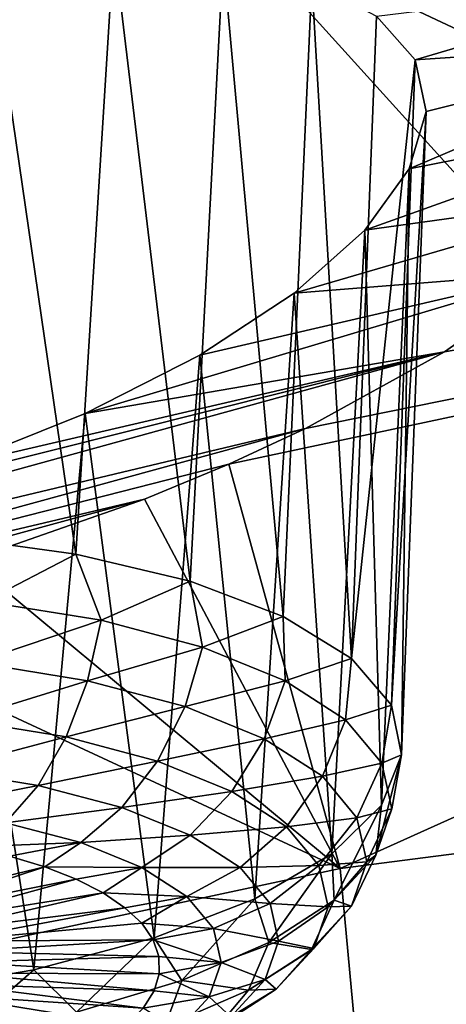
# Model space of a CAD drawing. Header units: metres. Extents: x -92 to 264, y -100 to 50.
# Tile 183 of 256: x 238.544 to 239.424, y -13.374 to -11.343. Entities that reach past the tile are written whole.
import ezdxf

# ---------------------------------------------------------------- set-up
doc = ezdxf.new("R2010")
doc.units = ezdxf.units.M
doc.layers.add('solid_21062050_01', color=7, linetype='CONTINUOUS')

msp = doc.modelspace()

# ---------------------------------------------------------------- linework, layer by layer
at = {"layer": 'solid_21062050_01'}
for points in [[(231.073044, -7.880507, 207.971664), (235.85524, -12.175426, 212.403305), (238.971954, -11.140474, 209.526688)], [(241.828888, -10.022781, 206.420242), (238.971954, -11.140474, 209.526688), (246.506546, -14.676834, 210.779099)], [(236.430038, -11.632569, 161.915466), (238.496704, -10.963462, 161.514633), (238.853607, -10.938818, 161.672546)], [(237.593658, -11.346606, 161.894119), (236.430038, -11.632569, 161.915466), (238.853607, -10.938818, 161.672546)], [(237.593658, -11.346606, 161.894119), (238.853607, -10.938818, 161.672546), (239.176483, -10.945356, 161.887024)], [(237.593658, -11.346606, 161.894119), (239.176483, -10.945356, 161.887024), (237.893234, -11.272182, 161.891785)], [(238.971954, -11.140474, 209.526688), (235.85524, -12.175426, 212.403305), (243.269592, -15.884867, 214.134537)], [(238.971954, -11.140474, 209.526688), (243.269592, -15.884867, 214.134537), (246.506546, -14.676834, 210.779099)], [(238.477402, -11.193678, 162.053238), (238.659378, -12.445551, 161.779709), (238.390137, -12.408998, 161.653198)], [(238.477402, -11.193678, 162.053238), (238.738098, -11.192534, 162.209427), (238.659378, -12.445551, 161.779709)], [(238.738098, -11.192534, 162.209427), (238.895447, -12.501479, 161.955719), (238.659378, -12.445551, 161.779709)], [(238.738098, -11.192534, 162.209427), (238.963989, -11.216845, 162.407349), (238.895447, -12.501479, 161.955719)], [(238.963989, -11.216845, 162.407349), (239.088013, -12.574338, 162.173523), (238.895447, -12.501479, 161.955719)], [(238.963989, -11.216845, 162.407349), (239.146851, -11.265413, 162.638779), (239.088013, -12.574338, 162.173523)], [(239.146851, -11.265413, 162.638779), (239.228668, -12.660943, 162.42363), (239.088013, -12.574338, 162.173523)], [(239.146851, -11.265413, 162.638779), (239.280304, -11.336185, 162.894608), (239.228668, -12.660943, 162.42363)], [(239.280304, -11.336185, 162.894608), (239.939209, -11.25493, 163.118347), (239.359818, -11.42641, 163.165207)], [(239.359818, -11.42641, 163.165207), (239.939209, -11.25493, 163.118347), (239.971039, -11.385565, 163.458817)], [(239.280304, -11.336185, 162.894608), (239.359818, -11.42641, 163.165207), (239.228668, -12.660943, 162.42363)], [(239.347748, -11.651354, 163.71077), (239.971039, -11.385565, 163.458817), (239.933823, -11.53581, 163.804703)], [(239.382629, -11.532758, 163.440613), (239.971039, -11.385565, 163.458817), (239.347748, -11.651354, 163.71077)], [(239.382629, -11.532758, 163.440613), (239.359818, -11.42641, 163.165207), (239.971039, -11.385565, 163.458817)], [(238.975769, -12.260142, 164.996689), (239.133514, -12.186901, 164.912842), (242.927139, -11.418975, 165.612762)], [(239.205109, -13.093795, 167.309662), (238.975769, -12.260142, 164.996689), (242.927139, -11.418975, 165.612762)], [(239.133514, -12.186901, 164.912842), (239.420929, -12.028771, 164.699982), (242.927139, -11.418975, 165.612762)], [(239.205109, -13.093795, 167.309662), (242.927139, -11.418975, 165.612762), (243.160553, -12.584976, 168.851456)], [(239.228668, -12.660943, 162.42363), (239.359818, -11.42641, 163.165207), (239.311264, -12.757509, 162.695068)], [(239.382629, -11.532758, 163.440613), (239.311264, -12.757509, 162.695068), (239.359818, -11.42641, 163.165207)], [(239.420929, -12.028771, 164.699982), (239.654556, -11.863871, 164.438263), (242.927139, -11.418975, 165.612762)], [(239.382629, -11.532758, 163.440613), (239.332184, -12.859817, 162.976013), (239.311264, -12.757509, 162.695068)], [(239.382629, -11.532758, 163.440613), (239.347748, -11.651354, 163.71077), (239.332184, -12.859817, 162.976013)], [(239.256027, -11.777852, 163.965607), (239.933823, -11.53581, 163.804703), (239.826691, -11.6982, 164.137344)], [(239.347748, -11.651354, 163.71077), (239.933823, -11.53581, 163.804703), (239.256027, -11.777852, 163.965607)], [(239.347748, -11.651354, 163.71077), (239.256027, -11.777852, 163.965607), (239.290527, -12.963393, 163.254166)], [(239.347748, -11.651354, 163.71077), (239.290527, -12.963393, 163.254166), (239.332184, -12.859817, 162.976013)], [(239.11026, -11.907484, 164.195267), (239.826691, -11.6982, 164.137344), (239.654556, -11.863871, 164.438263)], [(239.256027, -11.777852, 163.965607), (239.826691, -11.6982, 164.137344), (239.11026, -11.907484, 164.195267)], [(239.256027, -11.777852, 163.965607), (239.11026, -11.907484, 164.195267), (239.18811, -13.063713, 163.51738)], [(239.256027, -11.777852, 163.965607), (239.18811, -13.063713, 163.51738), (239.290527, -12.963393, 163.254166)], [(238.678665, -12.155545, 164.542847), (239.654556, -11.863871, 164.438263), (239.420929, -12.028771, 164.699982)], [(238.915405, -12.035126, 164.390457), (239.654556, -11.863871, 164.438263), (238.678665, -12.155545, 164.542847)], [(239.11026, -11.907484, 164.195267), (239.654556, -11.863871, 164.438263), (238.915405, -12.035126, 164.390457)], [(239.11026, -11.907484, 164.195267), (238.915405, -12.035126, 164.390457), (239.029404, -13.15639, 163.754135)], [(239.11026, -11.907484, 164.195267), (239.029404, -13.15639, 163.754135), (239.18811, -13.063713, 163.51738)], [(236.985046, -12.698703, 164.876785), (239.420929, -12.028771, 164.699982), (239.133514, -12.186901, 164.912842)], [(238.118439, -12.354777, 164.694412), (239.420929, -12.028771, 164.699982), (236.985046, -12.698703, 164.876785)], [(238.409332, -12.26365, 164.645691), (239.420929, -12.028771, 164.699982), (238.118439, -12.354777, 164.694412)], [(238.678665, -12.155545, 164.542847), (239.420929, -12.028771, 164.699982), (238.409332, -12.26365, 164.645691)], [(238.915405, -12.035126, 164.390457), (238.678665, -12.155545, 164.542847), (238.82135, -13.237376, 163.954102)], [(238.915405, -12.035126, 164.390457), (238.82135, -13.237376, 163.954102), (239.029404, -13.15639, 163.754135)], [(238.678665, -12.155545, 164.542847), (238.409332, -12.26365, 164.645691), (238.573029, -13.30313, 164.108536)], [(238.678665, -12.155545, 164.542847), (238.573029, -13.30313, 164.108536), (238.82135, -13.237376, 163.954102)], [(235.85524, -12.175426, 212.403305), (232.499527, -13.120734, 215.03093), (239.759964, -17.002115, 217.237808)], [(235.85524, -12.175426, 212.403305), (239.759964, -17.002115, 217.237808), (243.269592, -15.884867, 214.134537)], [(236.985046, -12.698703, 164.876785), (239.133514, -12.186901, 164.912842), (237.320526, -12.682285, 165.036667)], [(237.320526, -12.682285, 165.036667), (239.133514, -12.186901, 164.912842), (238.975769, -12.260142, 164.996689)], [(237.320526, -12.682285, 165.036667), (238.975769, -12.260142, 164.996689), (238.801636, -12.332435, 165.068481)], [(238.409332, -12.26365, 164.645691), (238.295303, -13.35078, 164.210678), (238.573029, -13.30313, 164.108536)], [(238.801636, -12.332435, 165.068481), (238.975769, -12.260142, 164.996689), (239.205109, -13.093795, 167.309662)], [(237.320526, -12.682285, 165.036667), (238.801636, -12.332435, 165.068481), (237.682236, -12.636704, 165.141129)], [(237.682236, -12.636704, 165.141129), (238.801636, -12.332435, 165.068481), (238.439041, -12.458991, 165.159851)], [(238.439041, -12.458991, 165.159851), (238.801636, -12.332435, 165.068481), (239.205109, -13.093795, 167.309662)], [(238.47142, -12.543376, 161.665405), (238.390137, -12.408998, 161.653198), (238.659378, -12.445551, 161.779709)], [(238.711945, -12.582261, 161.79541), (238.47142, -12.543376, 161.665405), (238.659378, -12.445551, 161.779709)], [(238.711945, -12.582261, 161.79541), (238.659378, -12.445551, 161.779709), (238.895447, -12.501479, 161.955719)], [(238.058823, -12.562053, 165.183838), (238.439041, -12.458991, 165.159851), (239.205109, -13.093795, 167.309662)], [(238.921448, -12.637424, 161.96669), (238.711945, -12.582261, 161.79541), (238.895447, -12.501479, 161.955719)], [(238.921448, -12.637424, 161.96669), (238.895447, -12.501479, 161.955719), (239.088013, -12.574338, 162.173523)], [(238.452866, -12.669523, 161.673645), (238.47142, -12.543376, 161.665405), (238.711945, -12.582261, 161.79541)], [(238.058823, -12.562053, 165.183838), (239.205109, -13.093795, 167.309662), (235.254242, -13.938909, 167.087372)], [(238.452866, -12.669523, 161.673645), (238.711945, -12.582261, 161.79541), (238.683853, -12.706865, 161.798477)], [(238.683853, -12.706865, 161.798477), (238.711945, -12.582261, 161.79541), (238.921448, -12.637424, 161.96669)], [(239.091858, -12.706745, 162.172638), (238.921448, -12.637424, 161.96669), (239.088013, -12.574338, 162.173523)], [(239.091858, -12.706745, 162.172638), (239.088013, -12.574338, 162.173523), (239.228668, -12.660943, 162.42363)], [(239.283218, -13.932494, 169.639236), (239.205109, -13.093795, 167.309662), (243.160553, -12.584976, 168.851456)], [(239.283218, -13.932494, 169.639236), (243.160553, -12.584976, 168.851456), (243.118393, -13.753568, 172.097351)], [(238.683853, -12.706865, 161.798477), (238.921448, -12.637424, 161.96669), (238.88504, -12.759839, 161.962952)], [(238.88504, -12.759839, 161.962952), (238.921448, -12.637424, 161.96669), (239.091858, -12.706745, 162.172638)], [(238.452866, -12.669523, 161.673645), (238.683853, -12.706865, 161.798477), (238.422714, -12.787815, 161.711365)], [(239.21666, -12.78756, 162.40538), (239.091858, -12.706745, 162.172638), (239.228668, -12.660943, 162.42363)], [(239.21666, -12.78756, 162.40538), (239.228668, -12.660943, 162.42363), (239.311264, -12.757509, 162.695068)], [(238.683853, -12.706865, 161.798477), (238.639496, -12.822861, 161.828522), (238.422714, -12.787815, 161.711365)], [(238.683853, -12.706865, 161.798477), (238.88504, -12.759839, 161.962952), (238.639496, -12.822861, 161.828522)], [(238.88504, -12.759839, 161.962952), (239.091858, -12.706745, 162.172638), (239.048691, -12.826408, 162.160736)], [(239.048691, -12.826408, 162.160736), (239.091858, -12.706745, 162.172638), (239.21666, -12.78756, 162.40538)], [(238.88504, -12.759839, 161.962952), (238.828308, -12.872577, 161.98288), (238.639496, -12.822861, 161.828522)], [(238.88504, -12.759839, 161.962952), (239.048691, -12.826408, 162.160736), (238.828308, -12.872577, 161.98288)], [(239.21666, -12.78756, 162.40538), (239.311264, -12.757509, 162.695068), (239.291016, -12.876762, 162.65593)], [(239.291016, -12.876762, 162.65593), (239.311264, -12.757509, 162.695068), (239.332184, -12.859817, 162.976013)], [(238.422714, -12.787815, 161.711365), (238.639496, -12.822861, 161.828522), (238.382935, -12.890529, 161.776108)], [(239.048691, -12.826408, 162.160736), (239.21666, -12.78756, 162.40538), (239.168533, -12.904016, 162.384232)], [(239.168533, -12.904016, 162.384232), (239.21666, -12.78756, 162.40538), (239.291016, -12.876762, 162.65593)], [(238.639496, -12.822861, 161.828522), (238.581787, -12.922674, 161.883575), (238.382935, -12.890529, 161.776108)], [(238.639496, -12.822861, 161.828522), (238.828308, -12.872577, 161.98288), (238.581787, -12.922674, 161.883575)], [(239.048691, -12.826408, 162.160736), (238.981903, -12.935053, 162.168503), (238.828308, -12.872577, 161.98288)], [(239.048691, -12.826408, 162.160736), (239.168533, -12.904016, 162.384232), (238.981903, -12.935053, 162.168503)], [(238.828308, -12.872577, 161.98288), (238.754974, -12.968277, 162.025162), (238.581787, -12.922674, 161.883575)], [(238.828308, -12.872577, 161.98288), (238.981903, -12.935053, 162.168503), (238.754974, -12.968277, 162.025162)], [(239.279099, -13.06643, 163.171707), (239.332184, -12.859817, 162.976013), (239.290527, -12.963393, 163.254166)], [(239.279099, -13.06643, 163.171707), (239.312103, -12.970925, 162.914688), (239.332184, -12.859817, 162.976013)], [(239.312103, -12.970925, 162.914688), (239.291016, -12.876762, 162.65593), (239.332184, -12.859817, 162.976013)], [(238.382935, -12.890529, 161.776108), (238.581787, -12.922674, 161.883575), (238.336136, -12.970956, 161.863663)], [(239.168533, -12.904016, 162.384232), (239.291016, -12.876762, 162.65593), (239.239944, -12.989678, 162.624847)], [(239.239944, -12.989678, 162.624847), (239.291016, -12.876762, 162.65593), (239.312103, -12.970925, 162.914688)], [(239.168533, -12.904016, 162.384232), (239.094376, -13.007887, 162.37825), (238.981903, -12.935053, 162.168503)], [(239.168533, -12.904016, 162.384232), (239.239944, -12.989678, 162.624847), (239.094376, -13.007887, 162.37825)], [(238.581787, -12.922674, 161.883575), (238.514465, -12.999788, 161.960052), (238.336136, -12.970956, 161.863663)], [(238.581787, -12.922674, 161.883575), (238.754974, -12.968277, 162.025162), (238.514465, -12.999788, 161.960052)], [(238.981903, -12.935053, 162.168503), (238.895859, -13.025582, 162.195435), (238.754974, -12.968277, 162.025162)], [(238.981903, -12.935053, 162.168503), (239.094376, -13.007887, 162.37825), (238.895859, -13.025582, 162.195435)], [(238.754974, -12.968277, 162.025162), (238.669815, -13.040689, 162.087036), (238.514465, -12.999788, 161.960052)], [(238.754974, -12.968277, 162.025162), (238.895859, -13.025582, 162.195435), (238.669815, -13.040689, 162.087036)], [(239.193268, -13.159606, 163.417099), (239.290527, -12.963393, 163.254166), (239.18811, -13.063713, 163.51738)], [(239.193268, -13.159606, 163.417099), (239.279099, -13.06643, 163.171707), (239.290527, -12.963393, 163.254166)], [(239.260193, -13.080105, 162.873337), (239.239944, -12.989678, 162.624847), (239.312103, -12.970925, 162.914688)], [(239.260193, -13.080105, 162.873337), (239.312103, -12.970925, 162.914688), (239.279099, -13.06643, 163.171707)], [(239.094376, -13.007887, 162.37825), (239.239944, -12.989678, 162.624847), (239.161392, -13.088282, 162.60408)], [(239.260193, -13.080105, 162.873337), (239.161392, -13.088282, 162.60408), (239.239944, -12.989678, 162.624847)], [(238.514465, -12.999788, 161.960052), (238.669815, -13.040689, 162.087036), (238.442032, -13.049131, 162.052841)], [(239.094376, -13.007887, 162.37825), (238.999023, -13.092391, 162.387817), (238.895859, -13.025582, 162.195435)], [(239.094376, -13.007887, 162.37825), (239.161392, -13.088282, 162.60408), (238.999023, -13.092391, 162.387817)], [(238.895859, -13.025582, 162.195435), (238.796173, -13.092088, 162.239746), (238.669815, -13.040689, 162.087036)], [(238.895859, -13.025582, 162.195435), (238.999023, -13.092391, 162.387817), (238.796173, -13.092088, 162.239746)], [(238.669815, -13.040689, 162.087036), (238.522827, -13.068441, 162.113541), (238.442032, -13.049131, 162.052841)], [(238.669815, -13.040689, 162.087036), (238.595993, -13.090978, 162.182281), (238.522827, -13.068441, 162.113541)], [(238.669815, -13.040689, 162.087036), (238.796173, -13.092088, 162.239746), (238.595993, -13.090978, 162.182281)], [(238.595993, -13.090978, 162.182281), (238.25325, -13.173421, 162.415115), (238.522827, -13.068441, 162.113541)], [(239.057907, -13.246873, 163.641449), (239.18811, -13.063713, 163.51738), (239.029404, -13.15639, 163.754135)], [(239.057907, -13.246873, 163.641449), (239.193268, -13.159606, 163.417099), (239.18811, -13.063713, 163.51738)], [(239.2285, -13.17182, 163.120163), (239.279099, -13.06643, 163.171707), (239.193268, -13.159606, 163.417099)], [(239.260193, -13.080105, 162.873337), (239.279099, -13.06643, 163.171707), (239.2285, -13.17182, 163.120163)], [(235.254242, -13.938909, 167.087372), (239.205109, -13.093795, 167.309662), (239.283218, -13.932494, 169.639236)], [(238.595993, -13.090978, 162.182281), (238.298462, -13.188231, 162.459991), (238.25325, -13.173421, 162.415115)], [(238.660614, -13.116457, 162.258179), (238.298462, -13.188231, 162.459991), (238.595993, -13.090978, 162.182281)], [(238.796173, -13.092088, 162.239746), (238.660614, -13.116457, 162.258179), (238.595993, -13.090978, 162.182281)], [(238.796173, -13.092088, 162.239746), (238.715866, -13.144558, 162.340286), (238.660614, -13.116457, 162.258179)], [(238.796173, -13.092088, 162.239746), (238.888702, -13.152008, 162.412308), (238.715866, -13.144558, 162.340286)], [(238.999023, -13.092391, 162.387817), (238.888702, -13.152008, 162.412308), (238.796173, -13.092088, 162.239746)], [(238.999023, -13.092391, 162.387817), (239.060501, -13.166133, 162.594955), (238.888702, -13.152008, 162.412308)], [(238.999023, -13.092391, 162.387817), (239.161392, -13.088282, 162.60408), (239.060501, -13.166133, 162.594955)], [(239.180389, -13.173147, 162.83728), (239.060501, -13.166133, 162.594955), (239.161392, -13.088282, 162.60408)], [(239.260193, -13.080105, 162.873337), (239.180389, -13.173147, 162.83728), (239.161392, -13.088282, 162.60408)], [(239.260193, -13.080105, 162.873337), (239.2285, -13.17182, 163.120163), (239.180389, -13.173147, 162.83728)], [(238.660614, -13.116457, 162.258179), (238.337112, -13.205149, 162.509964), (238.298462, -13.188231, 162.459991)], [(238.715866, -13.144558, 162.340286), (238.337112, -13.205149, 162.509964), (238.660614, -13.116457, 162.258179)], [(232.499527, -13.120734, 215.03093), (235.999741, -18.021542, 220.069366), (239.759964, -17.002115, 217.237808)], [(238.715866, -13.144558, 162.340286), (238.368561, -13.223882, 162.564163), (238.337112, -13.205149, 162.509964)], [(238.761078, -13.174929, 162.427582), (238.368561, -13.223882, 162.564163), (238.715866, -13.144558, 162.340286)], [(238.888702, -13.152008, 162.412308), (238.761078, -13.174929, 162.427582), (238.715866, -13.144558, 162.340286)], [(238.888702, -13.152008, 162.412308), (238.795639, -13.207186, 162.518951), (238.761078, -13.174929, 162.427582)], [(238.888702, -13.152008, 162.412308), (238.943832, -13.218148, 162.598099), (238.795639, -13.207186, 162.518951)], [(238.87822, -13.324877, 163.836121), (239.029404, -13.15639, 163.754135), (238.82135, -13.237376, 163.954102)], [(238.87822, -13.324877, 163.836121), (239.057907, -13.246873, 163.641449), (239.029404, -13.15639, 163.754135)], [(238.888702, -13.152008, 162.412308), (239.060501, -13.166133, 162.594955), (238.943832, -13.218148, 162.598099)], [(239.146072, -13.261297, 163.35582), (239.193268, -13.159606, 163.417099), (239.057907, -13.246873, 163.641449)], [(239.2285, -13.17182, 163.120163), (239.193268, -13.159606, 163.417099), (239.146072, -13.261297, 163.35582)], [(238.761078, -13.174929, 162.427582), (238.392258, -13.244113, 162.621674), (238.368561, -13.223882, 162.564163)], [(238.795639, -13.207186, 162.518951), (238.392258, -13.244113, 162.621674), (238.761078, -13.174929, 162.427582)], [(239.077927, -13.243976, 162.808868), (238.943832, -13.218148, 162.598099), (239.060501, -13.166133, 162.594955)], [(239.180389, -13.173147, 162.83728), (239.077927, -13.243976, 162.808868), (239.060501, -13.166133, 162.594955)], [(239.180389, -13.173147, 162.83728), (239.15065, -13.259221, 163.068924), (239.077927, -13.243976, 162.808868)], [(239.2285, -13.17182, 163.120163), (239.146072, -13.261297, 163.35582), (239.15065, -13.259221, 163.068924)], [(239.2285, -13.17182, 163.120163), (239.15065, -13.259221, 163.068924), (239.180389, -13.173147, 162.83728)], [(238.795639, -13.207186, 162.518951), (238.819168, -13.240924, 162.613251), (238.392258, -13.244113, 162.621674)], [(238.795639, -13.207186, 162.518951), (238.943832, -13.218148, 162.598099), (238.819168, -13.240924, 162.613251)], [(238.943832, -13.218148, 162.598099), (238.959473, -13.287967, 162.789948), (238.819168, -13.240924, 162.613251)], [(239.077927, -13.243976, 162.808868), (238.959473, -13.287967, 162.789948), (238.943832, -13.218148, 162.598099)], [(238.819168, -13.240924, 162.613251), (238.407806, -13.265494, 162.681503), (238.392258, -13.244113, 162.621674)], [(238.819168, -13.240924, 162.613251), (238.831314, -13.27572, 162.709305), (238.407806, -13.265494, 162.681503)], [(238.661118, -13.390619, 163.993622), (238.82135, -13.237376, 163.954102), (238.573029, -13.30313, 164.108536)], [(238.661118, -13.390619, 163.993622), (238.87822, -13.324877, 163.836121), (238.82135, -13.237376, 163.954102)], [(238.959473, -13.287967, 162.789948), (238.831314, -13.27572, 162.709305), (238.819168, -13.240924, 162.613251)], [(239.016083, -13.345101, 163.571259), (239.057907, -13.246873, 163.641449), (238.87822, -13.324877, 163.836121)], [(239.077927, -13.243976, 162.808868), (239.050629, -13.322927, 163.021332), (238.959473, -13.287967, 162.789948)], [(239.146072, -13.261297, 163.35582), (239.057907, -13.246873, 163.641449), (239.016083, -13.345101, 163.571259)], [(239.146072, -13.261297, 163.35582), (239.016083, -13.345101, 163.571259), (239.073288, -13.343196, 163.290085)], [(239.15065, -13.259221, 163.068924), (239.050629, -13.322927, 163.021332), (239.077927, -13.243976, 162.808868)], [(239.15065, -13.259221, 163.068924), (239.073288, -13.343196, 163.290085), (239.050629, -13.322927, 163.021332)], [(239.146072, -13.261297, 163.35582), (239.073288, -13.343196, 163.290085), (239.15065, -13.259221, 163.068924)], [(238.831314, -13.27572, 162.709305), (238.414932, -13.28766, 162.74263), (238.407806, -13.265494, 162.681503)], [(238.831314, -13.27572, 162.709305), (238.83197, -13.311135, 162.805908), (238.414932, -13.28766, 162.74263)], [(238.959473, -13.287967, 162.789948), (238.83197, -13.311135, 162.805908), (238.831314, -13.27572, 162.709305)], [(238.83197, -13.311135, 162.805908), (238.413498, -13.310228, 162.804001), (238.414932, -13.28766, 162.74263)], [(238.959473, -13.287967, 162.789948), (238.934998, -13.358779, 162.980515), (238.83197, -13.311135, 162.805908)], [(239.050629, -13.322927, 163.021332), (238.934998, -13.358779, 162.980515), (238.959473, -13.287967, 162.789948)], [(238.414932, -13.441576, 164.107941), (238.573029, -13.30313, 164.108536), (238.295303, -13.35078, 164.210678)], [(238.821106, -13.346725, 162.901825), (238.403564, -13.332815, 162.864578), (238.413498, -13.310228, 162.804001)], [(238.83197, -13.311135, 162.805908), (238.821106, -13.346725, 162.901825), (238.413498, -13.310228, 162.804001)], [(238.414932, -13.441576, 164.107941), (238.661118, -13.390619, 163.993622), (238.573029, -13.30313, 164.108536)], [(238.934998, -13.358779, 162.980515), (238.821106, -13.346725, 162.901825), (238.83197, -13.311135, 162.805908)], [(238.798859, -13.38204, 162.995865), (238.385284, -13.355032, 162.923309), (238.403564, -13.332815, 162.864578)], [(238.821106, -13.346725, 162.901825), (238.798859, -13.38204, 162.995865), (238.403564, -13.332815, 162.864578)], [(238.843521, -13.42001, 163.758194), (238.87822, -13.324877, 163.836121), (238.661118, -13.390619, 163.993622)], [(239.016083, -13.345101, 163.571259), (238.87822, -13.324877, 163.836121), (238.843521, -13.42001, 163.758194)], [(239.050629, -13.322927, 163.021332), (238.979675, -13.399955, 163.224197), (238.934998, -13.358779, 162.980515)], [(239.073288, -13.343196, 163.290085), (238.979675, -13.399955, 163.224197), (239.050629, -13.322927, 163.021332)], [(238.765518, -13.416638, 163.086838), (238.358963, -13.376501, 162.979187), (238.385284, -13.355032, 162.923309)], [(238.798859, -13.38204, 162.995865), (238.765518, -13.416638, 163.086838), (238.385284, -13.355032, 162.923309)], [(238.934998, -13.358779, 162.980515), (238.798859, -13.38204, 162.995865), (238.821106, -13.346725, 162.901825)], [(238.934998, -13.358779, 162.980515), (238.871353, -13.427865, 163.16246), (238.798859, -13.38204, 162.995865)], [(239.016083, -13.345101, 163.571259), (238.843521, -13.42001, 163.758194), (238.951294, -13.421846, 163.492279)], [(238.979675, -13.399955, 163.224197), (238.871353, -13.427865, 163.16246), (238.934998, -13.358779, 162.980515)], [(239.073288, -13.343196, 163.290085), (238.951294, -13.421846, 163.492279), (238.979675, -13.399955, 163.224197)], [(239.016083, -13.345101, 163.571259), (238.951294, -13.421846, 163.492279), (239.073288, -13.343196, 163.290085)]]:
    msp.add_3dface(points, dxfattribs=at)

doc.saveas('drawing.dxf')
